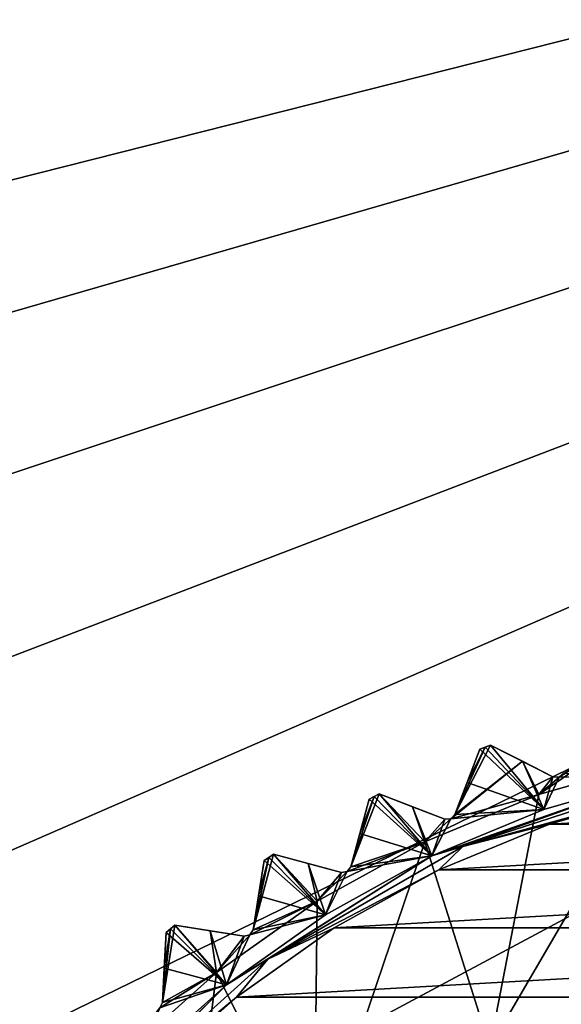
# Model space of a CAD drawing. Header units: millimetres. Extents: x -175 to 114, y -36 to 283.
# Tile 92 of 112: x 59 to 66, y 11 to 23. Entities that reach past the tile are written whole.
import ezdxf

# ---------------------------------------------------------------- set-up
doc = ezdxf.new("R2010")
doc.units = ezdxf.units.MM
doc.header["$LTSCALE"] = 65.185185
for name, color, linetype in [('169', 7, 'CONTINUOUS'), ('178', 7, 'CONTINUOUS'), ('179', 7, 'CONTINUOUS'), ('180', 7, 'CONTINUOUS'), ('181', 7, 'CONTINUOUS'), ('182', 7, 'CONTINUOUS'), ('2', 7, 'CONTINUOUS'), ('234', 7, 'CONTINUOUS'), ('237', 7, 'CONTINUOUS'), ('30', 7, 'CONTINUOUS'), ('420', 7, 'CONTINUOUS'), ('421', 7, 'CONTINUOUS'), ('423', 7, 'CONTINUOUS'), ('45', 7, 'CONTINUOUS'), ('453', 7, 'CONTINUOUS'), ('454', 7, 'CONTINUOUS'), ('455', 7, 'CONTINUOUS'), ('456', 7, 'CONTINUOUS'), ('46', 7, 'CONTINUOUS'), ('64', 7, 'CONTINUOUS'), ('66', 7, 'CONTINUOUS'), ('67', 7, 'CONTINUOUS'), ('68', 7, 'CONTINUOUS'), ('69', 7, 'CONTINUOUS'), ('70', 7, 'CONTINUOUS'), ('71', 7, 'CONTINUOUS'), ('73', 7, 'CONTINUOUS')]:
    doc.layers.add(name, color=color, linetype=linetype)

msp = doc.modelspace()

# ---------------------------------------------------------------- linework, layer by layer
at = {"layer": '169', "linetype": 'CONTINUOUS'}
for points in [[(67.396, 13.6, 93), (65.893, 13.167, 93), (67.133, 14.019, 93.467), (67.396, 13.6, 93)], [(67.133, 14.019, 93.467), (65.893, 13.167, 93), (66.151, 13.386, 93.125), (67.133, 14.019, 93.467)], [(66.209, 13.436, 93.154), (67.133, 14.019, 93.467), (66.151, 13.386, 93.125), (66.209, 13.436, 93.154)], [(64.828, 12.913, 93.154), (65.281, 13.796, 93.8), (65.686, 13.59, 93.467), (64.828, 12.913, 93.154)], [(65.281, 13.796, 93.8), (64.828, 12.913, 93.154), (65.214, 13.77, 93.8), (65.281, 13.796, 93.8)], [(64.828, 12.913, 93.154), (64.984, 13.321, 93.467), (65.214, 13.77, 93.8), (64.828, 12.913, 93.154)], [(64.984, 13.321, 93.467), (65.147, 13.744, 93.8), (65.214, 13.77, 93.8), (64.984, 13.321, 93.467)], [(65.686, 13.59, 93.467), (65.893, 13.167, 93), (64.775, 12.858, 93.125), (65.686, 13.59, 93.467)], [(64.828, 12.913, 93.154), (65.686, 13.59, 93.467), (64.775, 12.858, 93.125), (64.828, 12.913, 93.154)], [(65.893, 13.167, 93), (65.686, 13.59, 93.467), (66.074, 13.392, 93.154), (65.893, 13.167, 93)], [(65.893, 13.167, 93), (66.074, 13.392, 93.154), (66.151, 13.386, 93.125), (65.893, 13.167, 93)], [(64.447, 12.569, 93), (63.509, 12.25, 93.154), (63.868, 13.175, 93.8), (64.447, 12.569, 93)], [(63.868, 13.175, 93.8), (63.509, 12.25, 93.154), (63.804, 13.142, 93.8), (63.868, 13.175, 93.8)], [(63.509, 12.25, 93.154), (63.622, 12.671, 93.467), (63.804, 13.142, 93.8), (63.509, 12.25, 93.154)], [(63.622, 12.671, 93.467), (63.74, 13.109, 93.8), (63.804, 13.142, 93.8), (63.622, 12.671, 93.467)], [(64.447, 12.569, 93), (63.868, 13.175, 93.8), (64.292, 13.012, 93.467), (64.447, 12.569, 93)], [(65.893, 13.167, 93), (64.447, 12.569, 93), (64.775, 12.858, 93.125), (65.893, 13.167, 93)], [(64.447, 12.569, 93), (64.292, 13.012, 93.467), (64.699, 12.856, 93.154), (64.447, 12.569, 93)], [(64.447, 12.569, 93), (64.699, 12.856, 93.154), (64.775, 12.858, 93.125), (64.447, 12.569, 93)], [(64.447, 12.569, 93), (63.078, 11.812, 93), (63.463, 12.189, 93.125), (64.447, 12.569, 93)], [(63.509, 12.25, 93.154), (64.447, 12.569, 93), (63.463, 12.189, 93.125), (63.509, 12.25, 93.154)], [(63.078, 11.812, 93), (62.267, 11.452, 93.154), (62.527, 12.409, 93.8), (63.078, 11.812, 93)], [(62.527, 12.409, 93.8), (62.267, 11.452, 93.154), (62.467, 12.37, 93.8), (62.527, 12.409, 93.8)], [(63.078, 11.812, 93), (62.527, 12.409, 93.8), (62.965, 12.292, 93.467), (63.078, 11.812, 93)], [(62.267, 11.452, 93.154), (62.335, 11.883, 93.467), (62.467, 12.37, 93.8), (62.267, 11.452, 93.154)], [(62.335, 11.883, 93.467), (62.406, 12.331, 93.8), (62.467, 12.37, 93.8), (62.335, 11.883, 93.467)], [(63.078, 11.812, 93), (62.965, 12.292, 93.467), (63.387, 12.179, 93.154), (63.078, 11.812, 93)], [(63.078, 11.812, 93), (63.387, 12.179, 93.154), (63.463, 12.189, 93.125), (63.078, 11.812, 93)], [(63.078, 11.812, 93), (61.802, 10.907, 93), (62.227, 11.387, 93.125), (63.078, 11.812, 93)], [(62.267, 11.452, 93.154), (63.078, 11.812, 93), (62.227, 11.387, 93.125), (62.267, 11.452, 93.154)], [(61.802, 10.907, 93), (61.115, 10.529, 93.154), (61.274, 11.508, 93.8), (61.802, 10.907, 93)], [(61.274, 11.508, 93.8), (61.115, 10.529, 93.154), (61.218, 11.463, 93.8), (61.274, 11.508, 93.8)], [(61.802, 10.907, 93), (61.274, 11.508, 93.8), (61.722, 11.437, 93.467), (61.802, 10.907, 93)], [(61.115, 10.529, 93.154), (61.138, 10.964, 93.467), (61.218, 11.463, 93.8), (61.115, 10.529, 93.154)], [(61.138, 10.964, 93.467), (61.162, 11.417, 93.8), (61.218, 11.463, 93.8), (61.138, 10.964, 93.467)], [(61.802, 10.907, 93), (61.722, 11.437, 93.467), (62.153, 11.369, 93.154), (61.802, 10.907, 93)], [(61.802, 10.907, 93), (62.153, 11.369, 93.154), (62.227, 11.387, 93.125), (61.802, 10.907, 93)], [(61.802, 10.907, 93), (60.636, 9.864, 93), (61.082, 10.46, 93.125), (61.802, 10.907, 93)], [(61.115, 10.529, 93.154), (61.802, 10.907, 93), (61.082, 10.46, 93.125), (61.115, 10.529, 93.154)]]:
    msp.add_3dface(points, dxfattribs=at)
at = {"layer": '178', "linetype": 'CONTINUOUS'}
for points in [[(61.115, 10.529, 109.146), (61.115, 10.529, 93.154), (61.082, 10.46, 93.125), (61.115, 10.529, 109.146)], [(61.115, 10.529, 109.146), (61.082, 10.46, 93.125), (61.082, 10.46, 109.175), (61.115, 10.529, 109.146)]]:
    msp.add_3dface(points, dxfattribs=at)
at = {"layer": '179', "linetype": 'CONTINUOUS'}
for points in [[(62.153, 11.369, 93.154), (62.153, 11.369, 109.146), (62.227, 11.387, 109.175), (62.153, 11.369, 93.154)], [(62.227, 11.387, 93.125), (62.153, 11.369, 93.154), (62.227, 11.387, 109.175), (62.227, 11.387, 93.125)], [(62.267, 11.452, 109.146), (62.267, 11.452, 93.154), (62.227, 11.387, 93.125), (62.267, 11.452, 109.146)], [(62.267, 11.452, 109.146), (62.227, 11.387, 93.125), (62.227, 11.387, 109.175), (62.267, 11.452, 109.146)]]:
    msp.add_3dface(points, dxfattribs=at)
at = {"layer": '180', "linetype": 'CONTINUOUS'}
for points in [[(63.509, 12.25, 109.146), (63.509, 12.25, 93.154), (63.463, 12.189, 93.125), (63.509, 12.25, 109.146)], [(63.509, 12.25, 109.146), (63.463, 12.189, 93.125), (63.463, 12.189, 109.175), (63.509, 12.25, 109.146)], [(63.387, 12.179, 93.154), (63.387, 12.179, 109.146), (63.463, 12.189, 109.175), (63.387, 12.179, 93.154)], [(63.463, 12.189, 93.125), (63.387, 12.179, 93.154), (63.463, 12.189, 109.175), (63.463, 12.189, 93.125)]]:
    msp.add_3dface(points, dxfattribs=at)
at = {"layer": '181', "linetype": 'CONTINUOUS'}
for points in [[(64.828, 12.913, 109.146), (64.828, 12.913, 93.154), (64.775, 12.858, 93.125), (64.828, 12.913, 109.146)], [(64.828, 12.913, 109.146), (64.775, 12.858, 93.125), (64.775, 12.858, 109.175), (64.828, 12.913, 109.146)], [(64.699, 12.856, 93.154), (64.699, 12.856, 109.146), (64.775, 12.858, 109.175), (64.699, 12.856, 93.154)], [(64.775, 12.858, 93.125), (64.699, 12.856, 93.154), (64.775, 12.858, 109.175), (64.775, 12.858, 93.125)]]:
    msp.add_3dface(points, dxfattribs=at)
at = {"layer": '182', "linetype": 'CONTINUOUS'}
for points in [[(66.074, 13.392, 93.154), (66.074, 13.392, 109.146), (66.151, 13.386, 109.175), (66.074, 13.392, 93.154)], [(66.151, 13.386, 93.125), (66.074, 13.392, 93.154), (66.151, 13.386, 109.175), (66.151, 13.386, 93.125)], [(66.209, 13.436, 109.146), (66.209, 13.436, 93.154), (66.151, 13.386, 93.125), (66.209, 13.436, 109.146)], [(66.209, 13.436, 109.146), (66.151, 13.386, 93.125), (66.151, 13.386, 109.175), (66.209, 13.436, 109.146)]]:
    msp.add_3dface(points, dxfattribs=at)
at = {"layer": '2', "linetype": 'CONTINUOUS'}
for points in [[(113.25, -35.25, 92.5), (113.25, 35.25, 92.5), (-66.25, 35.25, 92.5), (113.25, -35.25, 92.5)], [(113.25, -35.25, 92.5), (-66.25, 35.25, 92.5), (-18.12, 11.172, 92.5), (113.25, -35.25, 92.5)], [(-15.769, 9.695, 92.5), (113.25, -35.25, 92.5), (-18.12, 11.172, 92.5), (-15.769, 9.695, 92.5)]]:
    msp.add_3dface(points, dxfattribs=at)
at = {"layer": '234', "linetype": 'CONTINUOUS'}
for points in [[(65.272, 9.961, 93.5), (67.808, 10.923, 93.5), (65.322, 3.762, 93.5), (65.272, 9.961, 93.5)], [(65.322, 3.762, 93.5), (67.808, 10.923, 93.5), (66.738, 5.178, 93.5), (65.322, 3.762, 93.5)]]:
    msp.add_3dface(points, dxfattribs=at)
at = {"layer": '237', "linetype": 'CONTINUOUS'}
for points in [[(65.272, 9.961, 93), (67.808, 10.923, 93), (65.272, 9.961, 93.5), (65.272, 9.961, 93)], [(67.808, 10.923, 93), (67.808, 10.923, 93.5), (65.272, 9.961, 93.5), (67.808, 10.923, 93)]]:
    msp.add_3dface(points, dxfattribs=at)
at = {"layer": '30', "color": 7, "linetype": 'CONTINUOUS', "true_color": 0x21211a}
for points in [[(26, -32.75, 79.5), (38.331, -6.004, 79.5), (105.75, 32.75, 79.5), (26, -32.75, 79.5)], [(105.75, -32.75, 79.5), (26, -32.75, 79.5), (105.75, 32.75, 79.5), (105.75, -32.75, 79.5)], [(105.75, 32.75, 79.5), (31.375, 13.928, 79.5), (30, 32.75, 79.5), (105.75, 32.75, 79.5)], [(34.056, 12.024, 79.5), (31.375, 13.928, 79.5), (105.75, 32.75, 79.5), (34.056, 12.024, 79.5)], [(36.29, 9.613, 79.5), (34.056, 12.024, 79.5), (105.75, 32.75, 79.5), (36.29, 9.613, 79.5)], [(37.985, 6.796, 79.5), (36.29, 9.613, 79.5), (105.75, 32.75, 79.5), (37.985, 6.796, 79.5)], [(39.068, 3.692, 79.5), (37.985, 6.796, 79.5), (105.75, 32.75, 79.5), (39.068, 3.692, 79.5)], [(38.331, -6.004, 79.5), (39.245, -2.846, 79.5), (105.75, 32.75, 79.5), (38.331, -6.004, 79.5)], [(39.494, 0.432, 79.5), (39.068, 3.692, 79.5), (105.75, 32.75, 79.5), (39.494, 0.432, 79.5)], [(39.245, -2.846, 79.5), (39.494, 0.432, 79.5), (105.75, 32.75, 79.5), (39.245, -2.846, 79.5)]]:
    msp.add_3dface(points, dxfattribs=at)
at = {"layer": '420', "linetype": 'CONTINUOUS'}
for points in [[(65.214, 13.77, 108.5), (65.147, 13.744, 108.5), (65.959, 12.978, 109.5), (65.214, 13.77, 108.5)], [(65.281, 13.796, 108.5), (65.214, 13.77, 108.5), (65.959, 12.978, 109.5), (65.281, 13.796, 108.5)], [(65.686, 13.59, 108.833), (65.281, 13.796, 108.5), (65.959, 12.978, 109.5), (65.686, 13.59, 108.833)], [(65.147, 13.744, 108.5), (64.984, 13.321, 108.833), (65.959, 12.978, 109.5), (65.147, 13.744, 108.5)], [(66.074, 13.392, 109.146), (65.686, 13.59, 108.833), (65.959, 12.978, 109.5), (66.074, 13.392, 109.146)], [(67.44, 13.405, 109.5), (66.151, 13.386, 109.175), (65.959, 12.978, 109.5), (67.44, 13.405, 109.5)], [(66.151, 13.386, 109.175), (66.074, 13.392, 109.146), (65.959, 12.978, 109.5), (66.151, 13.386, 109.175)], [(66.209, 13.436, 109.146), (66.151, 13.386, 109.175), (67.44, 13.405, 109.5), (66.209, 13.436, 109.146)], [(64.984, 13.321, 108.833), (64.828, 12.913, 109.146), (65.959, 12.978, 109.5), (64.984, 13.321, 108.833)], [(63.804, 13.142, 108.5), (63.74, 13.109, 108.5), (64.534, 12.388, 109.5), (63.804, 13.142, 108.5)], [(63.868, 13.175, 108.5), (63.804, 13.142, 108.5), (64.534, 12.388, 109.5), (63.868, 13.175, 108.5)], [(64.292, 13.012, 108.833), (63.868, 13.175, 108.5), (64.534, 12.388, 109.5), (64.292, 13.012, 108.833)], [(63.74, 13.109, 108.5), (63.622, 12.671, 108.833), (64.534, 12.388, 109.5), (63.74, 13.109, 108.5)], [(64.699, 12.856, 109.146), (64.292, 13.012, 108.833), (64.534, 12.388, 109.5), (64.699, 12.856, 109.146)], [(65.959, 12.978, 109.5), (64.775, 12.858, 109.175), (64.534, 12.388, 109.5), (65.959, 12.978, 109.5)], [(64.828, 12.913, 109.146), (64.775, 12.858, 109.175), (65.959, 12.978, 109.5), (64.828, 12.913, 109.146)], [(64.775, 12.858, 109.175), (64.699, 12.856, 109.146), (64.534, 12.388, 109.5), (64.775, 12.858, 109.175)], [(63.622, 12.671, 108.833), (63.509, 12.25, 109.146), (64.534, 12.388, 109.5), (63.622, 12.671, 108.833)], [(62.527, 12.409, 108.5), (62.467, 12.37, 108.5), (63.184, 11.642, 109.5), (62.527, 12.409, 108.5)], [(62.965, 12.292, 108.833), (62.527, 12.409, 108.5), (63.184, 11.642, 109.5), (62.965, 12.292, 108.833)], [(64.534, 12.388, 109.5), (63.463, 12.189, 109.175), (63.184, 11.642, 109.5), (64.534, 12.388, 109.5)], [(63.509, 12.25, 109.146), (63.463, 12.189, 109.175), (64.534, 12.388, 109.5), (63.509, 12.25, 109.146)], [(62.406, 12.331, 108.5), (62.335, 11.883, 108.833), (63.184, 11.642, 109.5), (62.406, 12.331, 108.5)], [(62.467, 12.37, 108.5), (62.406, 12.331, 108.5), (63.184, 11.642, 109.5), (62.467, 12.37, 108.5)], [(63.387, 12.179, 109.146), (62.965, 12.292, 108.833), (63.184, 11.642, 109.5), (63.387, 12.179, 109.146)], [(63.463, 12.189, 109.175), (63.387, 12.179, 109.146), (63.184, 11.642, 109.5), (63.463, 12.189, 109.175)], [(62.335, 11.883, 108.833), (62.267, 11.452, 109.146), (63.184, 11.642, 109.5), (62.335, 11.883, 108.833)], [(63.184, 11.642, 109.5), (62.227, 11.387, 109.175), (61.927, 10.75, 109.5), (63.184, 11.642, 109.5)], [(62.267, 11.452, 109.146), (62.227, 11.387, 109.175), (63.184, 11.642, 109.5), (62.267, 11.452, 109.146)], [(61.274, 11.508, 108.5), (61.218, 11.463, 108.5), (61.927, 10.75, 109.5), (61.274, 11.508, 108.5)], [(61.722, 11.437, 108.833), (61.274, 11.508, 108.5), (61.927, 10.75, 109.5), (61.722, 11.437, 108.833)], [(61.162, 11.417, 108.5), (61.138, 10.964, 108.833), (61.927, 10.75, 109.5), (61.162, 11.417, 108.5)], [(61.218, 11.463, 108.5), (61.162, 11.417, 108.5), (61.927, 10.75, 109.5), (61.218, 11.463, 108.5)], [(62.153, 11.369, 109.146), (61.722, 11.437, 108.833), (61.927, 10.75, 109.5), (62.153, 11.369, 109.146)], [(62.227, 11.387, 109.175), (62.153, 11.369, 109.146), (61.927, 10.75, 109.5), (62.227, 11.387, 109.175)], [(61.138, 10.964, 108.833), (61.115, 10.529, 109.146), (61.927, 10.75, 109.5), (61.138, 10.964, 108.833)], [(61.927, 10.75, 109.5), (61.082, 10.46, 109.175), (60.777, 9.723, 109.5), (61.927, 10.75, 109.5)], [(61.115, 10.529, 109.146), (61.082, 10.46, 109.175), (61.927, 10.75, 109.5), (61.115, 10.529, 109.146)]]:
    msp.add_3dface(points, dxfattribs=at)
at = {"layer": '421', "linetype": 'CONTINUOUS'}
for points in [[(65.959, 12.978, 109.5), (64.534, 12.388, 109.5), (67.44, 13.405, 109.8), (65.959, 12.978, 109.5)], [(67.44, 13.405, 109.8), (64.534, 12.388, 109.5), (64.534, 12.388, 109.8), (67.44, 13.405, 109.8)], [(67.44, 13.405, 109.5), (65.959, 12.978, 109.5), (67.44, 13.405, 109.8), (67.44, 13.405, 109.5)], [(64.534, 12.388, 109.8), (63.184, 11.642, 109.5), (61.927, 10.75, 109.8), (64.534, 12.388, 109.8)], [(64.534, 12.388, 109.5), (63.184, 11.642, 109.5), (64.534, 12.388, 109.8), (64.534, 12.388, 109.5)], [(63.184, 11.642, 109.5), (61.927, 10.75, 109.5), (61.927, 10.75, 109.8), (63.184, 11.642, 109.5)], [(60.777, 9.723, 109.5), (59.75, 8.573, 109.5), (61.927, 10.75, 109.8), (60.777, 9.723, 109.5)], [(61.927, 10.75, 109.8), (59.75, 8.573, 109.5), (59.75, 8.573, 109.8), (61.927, 10.75, 109.8)], [(61.927, 10.75, 109.5), (60.777, 9.723, 109.5), (61.927, 10.75, 109.8), (61.927, 10.75, 109.5)]]:
    msp.add_3dface(points, dxfattribs=at)
at = {"layer": '423', "linetype": 'CONTINUOUS'}
for points in [[(67.44, 13.405, 109.8), (64.534, 12.388, 109.8), (64.931, 12.508, 109.941), (67.44, 13.405, 109.8)], [(67.44, 13.405, 109.8), (64.931, 12.508, 109.941), (67.653, 13.392, 109.941), (67.44, 13.405, 109.8)], [(64.931, 12.508, 109.941), (67.491, 13.212, 110), (67.653, 13.392, 109.941), (64.931, 12.508, 109.941)], [(66.03, 12.791, 110), (67.491, 13.212, 110), (64.931, 12.508, 109.941), (66.03, 12.791, 110)], [(64.626, 12.211, 110), (66.03, 12.791, 110), (64.931, 12.508, 109.941), (64.626, 12.211, 110)], [(62.452, 11.077, 109.941), (64.626, 12.211, 110), (64.931, 12.508, 109.941), (62.452, 11.077, 109.941)], [(64.534, 12.388, 109.8), (62.452, 11.077, 109.941), (64.931, 12.508, 109.941), (64.534, 12.388, 109.8)], [(64.534, 12.388, 109.8), (61.927, 10.75, 109.8), (62.452, 11.077, 109.941), (64.534, 12.388, 109.8)], [(63.295, 11.476, 110), (64.626, 12.211, 110), (62.452, 11.077, 109.941), (63.295, 11.476, 110)], [(62.055, 10.597, 110), (63.295, 11.476, 110), (62.452, 11.077, 109.941), (62.055, 10.597, 110)], [(60.325, 9.161, 109.941), (62.055, 10.597, 110), (62.452, 11.077, 109.941), (60.325, 9.161, 109.941)], [(61.927, 10.75, 109.8), (60.325, 9.161, 109.941), (62.452, 11.077, 109.941), (61.927, 10.75, 109.8)], [(61.927, 10.75, 109.8), (59.75, 8.573, 109.8), (60.325, 9.161, 109.941), (61.927, 10.75, 109.8)], [(60.921, 9.584, 110), (62.055, 10.597, 110), (60.325, 9.161, 109.941), (60.921, 9.584, 110)]]:
    msp.add_3dface(points, dxfattribs=at)
at = {"layer": '45', "linetype": 'CONTINUOUS'}
for points in [[(74.97, 12.791, 110), (73.509, 13.212, 110), (66.03, 12.791, 110), (74.97, 12.791, 110)], [(66.03, 12.791, 110), (73.509, 13.212, 110), (67.491, 13.212, 110), (66.03, 12.791, 110)], [(76.374, 12.211, 110), (74.97, 12.791, 110), (64.626, 12.211, 110), (76.374, 12.211, 110)], [(64.626, 12.211, 110), (74.97, 12.791, 110), (66.03, 12.791, 110), (64.626, 12.211, 110)], [(77.705, 11.476, 110), (76.374, 12.211, 110), (63.295, 11.476, 110), (77.705, 11.476, 110)], [(63.295, 11.476, 110), (76.374, 12.211, 110), (64.626, 12.211, 110), (63.295, 11.476, 110)], [(78.945, 10.597, 110), (77.705, 11.476, 110), (62.055, 10.597, 110), (78.945, 10.597, 110)], [(62.055, 10.597, 110), (77.705, 11.476, 110), (63.295, 11.476, 110), (62.055, 10.597, 110)], [(80.079, 9.584, 110), (78.945, 10.597, 110), (60.921, 9.584, 110), (80.079, 9.584, 110)], [(60.921, 9.584, 110), (78.945, 10.597, 110), (62.055, 10.597, 110), (60.921, 9.584, 110)]]:
    msp.add_3dface(points, dxfattribs=at)
at = {"layer": '453', "linetype": 'CONTINUOUS'}
for points in [[(61.274, 11.508, 108.5), (61.274, 11.508, 93.8), (61.218, 11.463, 93.8), (61.274, 11.508, 108.5)], [(61.274, 11.508, 108.5), (61.218, 11.463, 93.8), (61.218, 11.463, 108.5), (61.274, 11.508, 108.5)], [(61.162, 11.417, 93.8), (61.162, 11.417, 108.5), (61.218, 11.463, 108.5), (61.162, 11.417, 93.8)], [(61.218, 11.463, 93.8), (61.162, 11.417, 93.8), (61.218, 11.463, 108.5), (61.218, 11.463, 93.8)]]:
    msp.add_3dface(points, dxfattribs=at)
at = {"layer": '454', "linetype": 'CONTINUOUS'}
for points in [[(62.527, 12.409, 108.5), (62.527, 12.409, 93.8), (62.467, 12.37, 93.8), (62.527, 12.409, 108.5)], [(62.527, 12.409, 108.5), (62.467, 12.37, 93.8), (62.467, 12.37, 108.5), (62.527, 12.409, 108.5)], [(62.406, 12.331, 93.8), (62.406, 12.331, 108.5), (62.467, 12.37, 108.5), (62.406, 12.331, 93.8)], [(62.467, 12.37, 93.8), (62.406, 12.331, 93.8), (62.467, 12.37, 108.5), (62.467, 12.37, 93.8)]]:
    msp.add_3dface(points, dxfattribs=at)
at = {"layer": '455', "linetype": 'CONTINUOUS'}
for points in [[(63.74, 13.109, 93.8), (63.74, 13.109, 108.5), (63.804, 13.142, 108.5), (63.74, 13.109, 93.8)], [(63.804, 13.142, 93.8), (63.74, 13.109, 93.8), (63.804, 13.142, 108.5), (63.804, 13.142, 93.8)], [(63.868, 13.175, 108.5), (63.868, 13.175, 93.8), (63.804, 13.142, 93.8), (63.868, 13.175, 108.5)], [(63.868, 13.175, 108.5), (63.804, 13.142, 93.8), (63.804, 13.142, 108.5), (63.868, 13.175, 108.5)]]:
    msp.add_3dface(points, dxfattribs=at)
at = {"layer": '456', "linetype": 'CONTINUOUS'}
for points in [[(65.147, 13.744, 93.8), (65.147, 13.744, 108.5), (65.214, 13.77, 108.5), (65.147, 13.744, 93.8)], [(65.214, 13.77, 93.8), (65.147, 13.744, 93.8), (65.214, 13.77, 108.5), (65.214, 13.77, 93.8)], [(65.281, 13.796, 108.5), (65.281, 13.796, 93.8), (65.214, 13.77, 93.8), (65.281, 13.796, 108.5)], [(65.281, 13.796, 108.5), (65.214, 13.77, 93.8), (65.214, 13.77, 108.5), (65.281, 13.796, 108.5)]]:
    msp.add_3dface(points, dxfattribs=at)
at = {"layer": '46', "linetype": 'CONTINUOUS'}
for points in [[(65.893, 13.167, 93), (67.396, 13.6, 93), (65.272, 9.961, 93), (65.893, 13.167, 93)], [(65.272, 9.961, 93), (67.396, 13.6, 93), (67.808, 10.923, 93), (65.272, 9.961, 93)], [(64.447, 12.569, 93), (65.893, 13.167, 93), (65.272, 9.961, 93), (64.447, 12.569, 93)], [(63.078, 11.812, 93), (64.447, 12.569, 93), (63.04, 8.421, 93), (63.078, 11.812, 93)], [(63.04, 8.421, 93), (64.447, 12.569, 93), (65.272, 9.961, 93), (63.04, 8.421, 93)], [(61.802, 10.907, 93), (63.078, 11.812, 93), (63.04, 8.421, 93), (61.802, 10.907, 93)], [(60.636, 9.864, 93), (61.802, 10.907, 93), (61.241, 6.391, 93), (60.636, 9.864, 93)], [(61.241, 6.391, 93), (61.802, 10.907, 93), (63.04, 8.421, 93), (61.241, 6.391, 93)]]:
    msp.add_3dface(points, dxfattribs=at)
at = {"layer": '64', "linetype": 'CONTINUOUS'}
for points in [[(61.138, 10.964, 108.833), (61.162, 11.417, 108.5), (61.115, 10.529, 109.146), (61.138, 10.964, 108.833)], [(61.115, 10.529, 109.146), (61.162, 11.417, 108.5), (61.162, 11.417, 93.8), (61.115, 10.529, 109.146)], [(61.138, 10.964, 93.467), (61.115, 10.529, 109.146), (61.162, 11.417, 93.8), (61.138, 10.964, 93.467)], [(61.115, 10.529, 93.154), (61.115, 10.529, 109.146), (61.138, 10.964, 93.467), (61.115, 10.529, 93.154)]]:
    msp.add_3dface(points, dxfattribs=at)
at = {"layer": '66', "linetype": 'CONTINUOUS'}
for points in [[(62.335, 11.883, 108.833), (62.406, 12.331, 108.5), (62.267, 11.452, 109.146), (62.335, 11.883, 108.833)], [(62.267, 11.452, 109.146), (62.406, 12.331, 108.5), (62.406, 12.331, 93.8), (62.267, 11.452, 109.146)], [(62.335, 11.883, 93.467), (62.267, 11.452, 109.146), (62.406, 12.331, 93.8), (62.335, 11.883, 93.467)], [(62.267, 11.452, 93.154), (62.267, 11.452, 109.146), (62.335, 11.883, 93.467), (62.267, 11.452, 93.154)]]:
    msp.add_3dface(points, dxfattribs=at)
at = {"layer": '67', "linetype": 'CONTINUOUS'}
for points in [[(61.274, 11.508, 93.8), (61.274, 11.508, 108.5), (62.153, 11.369, 93.154), (61.274, 11.508, 93.8)], [(62.153, 11.369, 93.154), (61.274, 11.508, 108.5), (61.722, 11.437, 108.833), (62.153, 11.369, 93.154)], [(61.722, 11.437, 93.467), (61.274, 11.508, 93.8), (62.153, 11.369, 93.154), (61.722, 11.437, 93.467)], [(62.153, 11.369, 109.146), (62.153, 11.369, 93.154), (61.722, 11.437, 108.833), (62.153, 11.369, 109.146)]]:
    msp.add_3dface(points, dxfattribs=at)
at = {"layer": '68', "linetype": 'CONTINUOUS'}
for points in [[(63.622, 12.671, 108.833), (63.74, 13.109, 108.5), (63.509, 12.25, 109.146), (63.622, 12.671, 108.833)], [(63.509, 12.25, 109.146), (63.74, 13.109, 108.5), (63.74, 13.109, 93.8), (63.509, 12.25, 109.146)], [(63.622, 12.671, 93.467), (63.509, 12.25, 109.146), (63.74, 13.109, 93.8), (63.622, 12.671, 93.467)], [(63.509, 12.25, 93.154), (63.509, 12.25, 109.146), (63.622, 12.671, 93.467), (63.509, 12.25, 93.154)]]:
    msp.add_3dface(points, dxfattribs=at)
at = {"layer": '69', "linetype": 'CONTINUOUS'}
for points in [[(62.527, 12.409, 93.8), (62.527, 12.409, 108.5), (63.387, 12.179, 93.154), (62.527, 12.409, 93.8)], [(63.387, 12.179, 93.154), (62.527, 12.409, 108.5), (62.965, 12.292, 108.833), (63.387, 12.179, 93.154)], [(62.965, 12.292, 93.467), (62.527, 12.409, 93.8), (63.387, 12.179, 93.154), (62.965, 12.292, 93.467)], [(63.387, 12.179, 109.146), (63.387, 12.179, 93.154), (62.965, 12.292, 108.833), (63.387, 12.179, 109.146)]]:
    msp.add_3dface(points, dxfattribs=at)
at = {"layer": '70', "linetype": 'CONTINUOUS'}
for points in [[(64.984, 13.321, 108.833), (65.147, 13.744, 108.5), (64.828, 12.913, 109.146), (64.984, 13.321, 108.833)], [(64.828, 12.913, 109.146), (65.147, 13.744, 108.5), (65.147, 13.744, 93.8), (64.828, 12.913, 109.146)], [(64.984, 13.321, 93.467), (64.828, 12.913, 109.146), (65.147, 13.744, 93.8), (64.984, 13.321, 93.467)], [(64.828, 12.913, 93.154), (64.828, 12.913, 109.146), (64.984, 13.321, 93.467), (64.828, 12.913, 93.154)]]:
    msp.add_3dface(points, dxfattribs=at)
at = {"layer": '71', "linetype": 'CONTINUOUS'}
for points in [[(63.868, 13.175, 93.8), (63.868, 13.175, 108.5), (64.699, 12.856, 93.154), (63.868, 13.175, 93.8)], [(64.699, 12.856, 93.154), (63.868, 13.175, 108.5), (64.292, 13.012, 108.833), (64.699, 12.856, 93.154)], [(64.292, 13.012, 93.467), (63.868, 13.175, 93.8), (64.699, 12.856, 93.154), (64.292, 13.012, 93.467)], [(64.699, 12.856, 109.146), (64.699, 12.856, 93.154), (64.292, 13.012, 108.833), (64.699, 12.856, 109.146)]]:
    msp.add_3dface(points, dxfattribs=at)
at = {"layer": '73', "linetype": 'CONTINUOUS'}
for points in [[(65.281, 13.796, 93.8), (65.281, 13.796, 108.5), (66.074, 13.392, 93.154), (65.281, 13.796, 93.8)], [(66.074, 13.392, 93.154), (65.281, 13.796, 108.5), (65.686, 13.59, 108.833), (66.074, 13.392, 93.154)], [(65.686, 13.59, 93.467), (65.281, 13.796, 93.8), (66.074, 13.392, 93.154), (65.686, 13.59, 93.467)], [(66.074, 13.392, 109.146), (66.074, 13.392, 93.154), (65.686, 13.59, 108.833), (66.074, 13.392, 109.146)]]:
    msp.add_3dface(points, dxfattribs=at)

doc.saveas('drawing.dxf')
